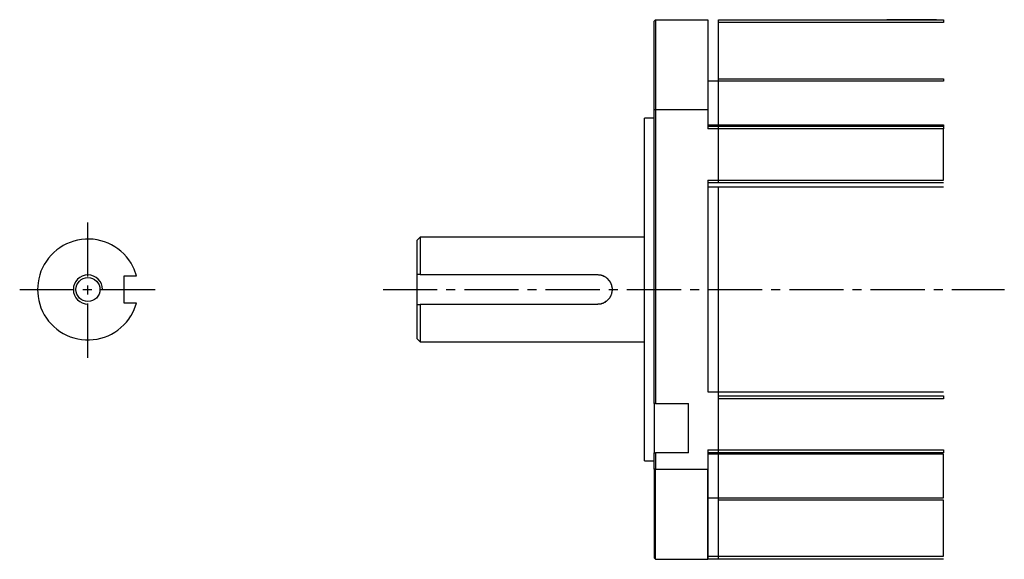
# Model space of a CAD drawing. Header units: millimetres. Extents: x 31236 to 33897, y 9912 to 10933.
# Tile 2 of 47: x 31922 to 32096, y 10022 to 10117. Entities that reach past the tile are written whole.
import ezdxf

# ---------------------------------------------------------------- set-up
doc = ezdxf.new("R2010")
doc.units = ezdxf.units.MM
doc.linetypes.add('CENTER2', pattern=[28.575, 19.05, -3.175, 3.175, -3.175])
for name, color, linetype in [('Center', 1, 'CENTER2'), ('Dim', 2, 'Continuous'), ('Z_entity', 7, 'Continuous')]:
    doc.layers.add(name, color=color, linetype=linetype)

msp = doc.modelspace()

# ---------------------------------------------------------------- linework, layer by layer
at = {"layer": 'Center', "ltscale": 0.5}
for p, q in [((31934.4, 10057.12), (31934.4, 10081.12)), ((31922.4, 10069.12), (31946.4, 10069.12)), ((31986.3, 10069.12), (32095.54, 10069.12))]:
    msp.add_line(p, q, dxfattribs=at)
at = {"layer": 'Dim'}
msp.add_arc((31934.4, 10069.12), 2.57, 0, 270, dxfattribs=at)
at = {"layer": 'Z_entity', "color": 0, "lineweight": -3}
for p, q in [((32033.94, 10116.34), (32034.19, 10116.59)), ((32034.19, 10116.59), (32043.43, 10116.59)), ((32034.19, 10116.59), (32034.19, 10100.79)), ((32043.43, 10116.59), (32043.43, 10100.79)), ((32045.29, 10116.08), (32045.29, 10116.59)), ((32045.29, 10116.59), (32084.85, 10116.59)), ((32083.63, 10116.59), (32074.86, 10116.59)), ((32084.85, 10116.59), (32084.85, 10116.08)), ((32033.94, 10100.79), (32033.94, 10116.34)), ((32045.29, 10106.17), (32045.29, 10116.08)), ((32084.85, 10116.08), (32045.29, 10116.08)), ((32045.29, 10105.75), (32045.29, 10106.17)), ((32045.29, 10106.17), (32084.85, 10106.17)), ((32084.85, 10106.17), (32084.85, 10105.75)), ((32045.29, 10105.75), (32043.43, 10105.75)), ((32045.29, 10098.08), (32045.29, 10105.75)), ((32084.85, 10105.75), (32045.29, 10105.75)), ((32032.24, 10038.99), (32032.24, 10099.26)), ((32033.94, 10099.26), (32032.24, 10099.26)), ((32033.94, 10049.07), (32033.94, 10100.79)), ((32033.94, 10100.79), (32034.19, 10100.79)), ((32034.19, 10100.79), (32043.43, 10100.79)), ((32034.19, 10100.79), (32034.19, 10049.07)), ((32043.43, 10100.79), (32043.43, 10097.36)), ((32043.43, 10098.08), (32045.29, 10098.08)), ((32043.43, 10097.87), (32045.29, 10097.87)), ((32045.29, 10097.87), (32045.29, 10098.08)), ((32045.29, 10098.08), (32084.85, 10098.08)), ((32045.29, 10097.36), (32045.29, 10097.87)), ((32045.29, 10097.87), (32084.85, 10097.87)), ((32084.85, 10098.08), (32084.85, 10097.87)), ((32084.85, 10097.87), (32084.85, 10097.36)), ((32045.29, 10097.36), (32043.43, 10097.36)), ((32045.29, 10088.38), (32045.29, 10097.36)), ((32084.85, 10097.36), (32045.29, 10097.36)), ((32084.85, 10088.38), (32084.85, 10097.36)), ((32043.43, 10088.38), (32043.43, 10051.14)), ((32043.43, 10088.38), (32045.29, 10088.38)), ((32045.29, 10087.87), (32043.43, 10087.87)), ((32045.29, 10087.11), (32043.43, 10087.11)), ((32045.29, 10087.87), (32045.29, 10088.38)), ((32045.29, 10088.38), (32084.85, 10088.38)), ((32084.85, 10087.87), (32045.29, 10087.87)), ((32045.29, 10051.14), (32045.29, 10087.11)), ((32084.85, 10087.11), (32045.29, 10087.11)), ((31992.81, 10078.34), (31992.3, 10077.83)), ((31992.3, 10071.77), (31992.3, 10077.83)), ((31992.81, 10078.34), (31992.81, 10071.77)), ((32032.24, 10078.34), (31992.81, 10078.34)), ((31942.52, 10072.69), (31941.97, 10073.75)), ((31940.74, 10066.72), (31940.74, 10071.55)), ((31940.74, 10071.55), (31942.94, 10071.55)), ((31942.94, 10071.55), (31942.52, 10072.69)), ((31992.3, 10066.48), (31992.3, 10071.77)), ((31992.81, 10071.77), (31992.3, 10071.77)), ((31992.81, 10071.77), (32023.94, 10071.77)), ((32023.94, 10071.77), (32024.07, 10071.77)), ((32024.07, 10071.77), (32024.15, 10071.73)), ((32024.15, 10071.73), (32024.49, 10071.69)), ((32024.49, 10071.69), (32024.58, 10071.69)), ((32024.58, 10071.69), (32024.66, 10071.65)), ((32024.66, 10071.65), (32024.79, 10071.65)), ((32024.79, 10071.65), (32024.83, 10071.6)), ((32024.83, 10071.6), (32024.87, 10071.6)), ((32024.87, 10071.6), (32024.96, 10071.56)), ((32024.96, 10071.56), (32025, 10071.56)), ((32025, 10071.56), (32025, 10071.52)), ((32025, 10071.52), (32025.04, 10071.52)), ((32025.04, 10071.52), (32025.08, 10071.48)), ((31925.62, 10070.32), (31925.53, 10069.13)), ((32025.08, 10071.48), (32025.17, 10071.48)), ((32025.17, 10071.48), (32025.21, 10071.43)), ((32025.21, 10071.43), (32025.25, 10071.39)), ((32025.25, 10071.39), (32025.34, 10071.35)), ((32025.34, 10071.35), (32025.38, 10071.35)), ((32025.38, 10071.35), (32025.51, 10071.22)), ((32025.51, 10071.22), (32025.55, 10071.22)), ((32025.55, 10071.22), (32025.63, 10071.14)), ((32025.63, 10071.14), (32026.06, 10070.67)), ((32026.06, 10070.67), (32026.1, 10070.63)), ((32026.1, 10070.63), (32026.1, 10070.59)), ((32026.1, 10070.59), (32026.14, 10070.59)), ((32026.14, 10070.59), (32026.14, 10070.54)), ((32026.14, 10070.54), (32026.19, 10070.5)), ((32026.19, 10070.5), (32026.19, 10070.46)), ((32026.19, 10070.46), (32026.23, 10070.42)), ((32026.23, 10070.42), (32026.27, 10070.37)), ((32026.27, 10070.37), (32026.27, 10070.29)), ((32026.27, 10070.29), (32026.35, 10070.21)), ((32026.35, 10070.21), (32026.35, 10070.12)), ((32026.35, 10070.12), (32026.4, 10070.08)), ((32026.4, 10070.08), (32026.4, 10069.99)), ((32026.4, 10069.99), (32026.44, 10069.95)), ((32026.44, 10069.95), (32026.44, 10069.87)), ((32026.44, 10069.87), (32026.48, 10069.82)), ((32026.48, 10069.82), (32026.48, 10069.7)), ((31925.53, 10069.13), (31925.62, 10067.91)), ((32026.35, 10068.04), (32026.31, 10068.04)), ((32026.31, 10068.04), (32026.31, 10068)), ((32026.4, 10068.17), (32026.35, 10068.13)), ((32026.35, 10068.13), (32026.35, 10068.04)), ((32026.44, 10068.3), (32026.4, 10068.21)), ((32026.4, 10068.21), (32026.4, 10068.17)), ((32026.48, 10068.47), (32026.44, 10068.38)), ((32026.44, 10068.38), (32026.44, 10068.3)), ((32026.48, 10069.7), (32026.52, 10069.65)), ((32026.52, 10068.6), (32026.48, 10068.51)), ((32026.48, 10068.51), (32026.48, 10068.47)), ((32026.52, 10069.65), (32026.52, 10069.44)), ((32026.52, 10069.44), (32026.57, 10069.4)), ((32026.57, 10068.89), (32026.52, 10068.81)), ((32026.52, 10068.81), (32026.52, 10068.6)), ((32026.57, 10069.4), (32026.57, 10068.89)), ((31942.94, 10066.72), (31940.74, 10066.72)), ((31942.52, 10065.58), (31942.94, 10066.72)), ((31992.3, 10060.42), (31992.3, 10066.48)), ((31992.3, 10066.48), (31992.81, 10066.48)), ((32023.94, 10066.48), (31992.81, 10066.48)), ((31992.81, 10066.48), (31992.81, 10059.91)), ((32024.02, 10066.48), (32023.94, 10066.48)), ((32024.07, 10066.52), (32024.02, 10066.48)), ((32024.45, 10066.52), (32024.07, 10066.52)), ((32024.58, 10066.56), (32024.45, 10066.56)), ((32024.45, 10066.56), (32024.45, 10066.52)), ((32024.62, 10066.6), (32024.58, 10066.56)), ((32024.74, 10066.6), (32024.62, 10066.6)), ((32024.79, 10066.65), (32024.74, 10066.6)), ((32024.87, 10066.65), (32024.79, 10066.65)), ((32024.91, 10066.69), (32024.87, 10066.65)), ((32024.96, 10066.69), (32024.91, 10066.69)), ((32025, 10066.73), (32024.96, 10066.69)), ((32025.04, 10066.73), (32025, 10066.73)), ((32025.13, 10066.77), (32025.04, 10066.73)), ((32025.17, 10066.82), (32025.13, 10066.77)), ((32025.21, 10066.82), (32025.17, 10066.82)), ((32025.25, 10066.86), (32025.21, 10066.82)), ((32025.3, 10066.86), (32025.25, 10066.86)), ((32025.42, 10066.99), (32025.3, 10066.86)), ((32025.47, 10066.99), (32025.42, 10066.99)), ((32025.51, 10067.03), (32025.47, 10066.99)), ((32025.55, 10067.03), (32025.51, 10067.03)), ((32025.72, 10067.2), (32025.55, 10067.03)), ((32025.76, 10067.24), (32025.72, 10067.2)), ((32025.93, 10067.41), (32025.76, 10067.24)), ((32026.14, 10067.66), (32025.93, 10067.45)), ((32025.93, 10067.45), (32025.93, 10067.41)), ((32026.27, 10067.88), (32026.14, 10067.75)), ((32026.14, 10067.75), (32026.14, 10067.66)), ((32026.31, 10068), (32026.27, 10067.96)), ((32026.27, 10067.96), (32026.27, 10067.88)), ((31941.97, 10064.52), (31942.52, 10065.58)), ((31992.3, 10060.42), (31992.81, 10059.91)), ((31992.81, 10059.91), (32032.24, 10059.91)), ((32043.43, 10051.14), (32045.29, 10051.14)), ((32045.29, 10050.42), (32045.29, 10051.14)), ((32045.29, 10051.14), (32084.85, 10051.14)), ((32033.94, 10049.07), (32033.94, 10040.38)), ((32034.19, 10049.07), (32033.94, 10049.07)), ((32034.19, 10049.07), (32039.99, 10049.07)), ((32039.99, 10040.38), (32039.99, 10049.07)), ((32045.29, 10049.87), (32045.29, 10050.42)), ((32045.29, 10050.42), (32084.85, 10050.42)), ((32045.29, 10040.93), (32045.29, 10049.87)), ((32084.85, 10049.87), (32045.29, 10049.87)), ((32084.85, 10050.42), (32084.85, 10049.87)), ((32033.94, 10037.5), (32033.94, 10040.38)), ((32033.94, 10040.38), (32034.19, 10040.38)), ((32039.99, 10040.38), (32034.19, 10040.38)), ((32034.19, 10040.38), (32034.19, 10037.5)), ((32043.43, 10040.93), (32043.43, 10037.5)), ((32043.43, 10040.93), (32045.29, 10040.93)), ((32045.29, 10040.38), (32043.43, 10040.38)), ((32045.29, 10040.38), (32045.29, 10040.93)), ((32045.29, 10040.93), (32084.85, 10040.93)), ((32045.29, 10040.17), (32045.29, 10040.38)), ((32084.85, 10040.38), (32045.29, 10040.38)), ((32084.85, 10040.93), (32084.85, 10040.38)), ((32032.24, 10038.99), (32033.94, 10038.99)), ((32045.29, 10040.17), (32043.43, 10040.17)), ((32045.29, 10032.5), (32045.29, 10040.17)), ((32084.85, 10040.17), (32045.29, 10040.17)), ((32084.85, 10032.5), (32084.85, 10040.17)), ((32034.19, 10037.5), (32033.94, 10037.5)), ((32033.94, 10037.46), (32033.94, 10021.91)), ((32034.19, 10037.5), (32043.43, 10037.5)), ((32034.19, 10021.66), (32034.19, 10037.46)), ((32043.43, 10037.5), (32043.43, 10021.66)), ((32043.43, 10021.66), (32043.43, 10037.46)), ((32043.43, 10032.5), (32045.29, 10032.5)), ((32045.29, 10032.08), (32045.29, 10032.5)), ((32045.29, 10032.5), (32084.85, 10032.5)), ((32045.29, 10022.21), (32045.29, 10032.08)), ((32084.85, 10032.08), (32045.29, 10032.08)), ((32084.85, 10022.21), (32084.85, 10032.08)), ((32033.94, 10021.91), (32034.19, 10021.66)), ((32034.19, 10021.66), (32043.43, 10021.66)), ((32043.43, 10022.21), (32045.29, 10022.21)), ((32045.29, 10021.66), (32043.43, 10021.66)), ((32045.29, 10021.66), (32045.29, 10022.21)), ((32045.29, 10022.21), (32084.85, 10022.21)), ((32084.85, 10021.66), (32045.29, 10021.66))]:
    msp.add_line(p, q, dxfattribs=at)
msp.add_circle((31934.4, 10069.12), 2.11, dxfattribs=at)
for centre, radius, start, end in [((31934.41, 10069.14), 8.86, 31.3905, 172.3309), ((31934.39, 10069.1), 8.85, 187.7748, 328.8177)]:
    msp.add_arc(centre, radius, start, end, dxfattribs=at)

doc.saveas('drawing.dxf')
